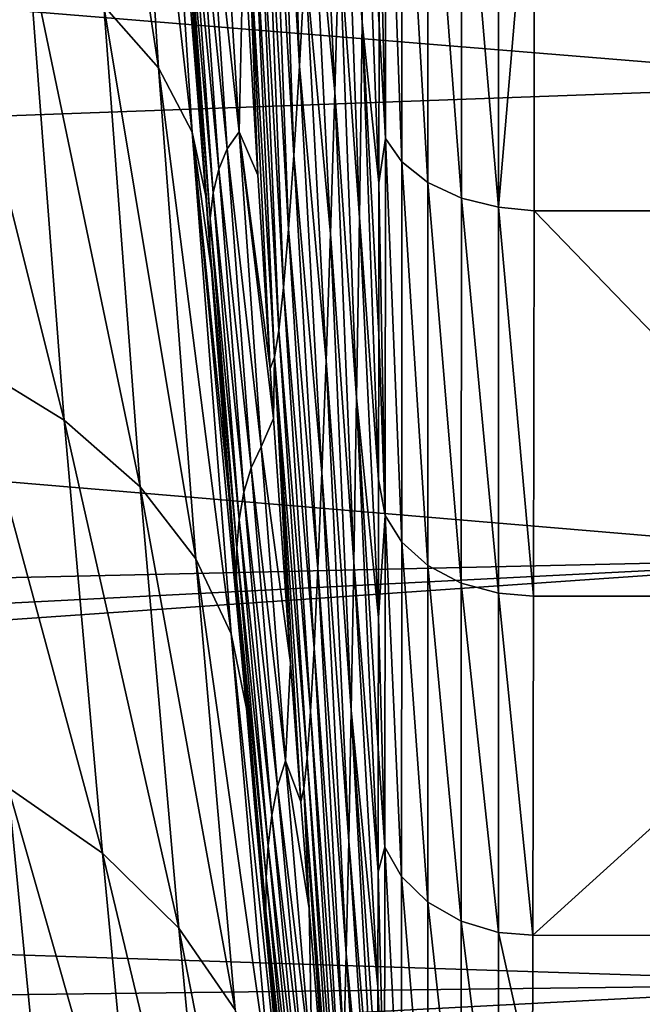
# Model space of a CAD drawing. Header units: metres. Extents: x -82 to 67, y -109 to 109.
# Tile 128 of 216: x 60.78 to 63.59, y -18.47 to -14.03. Entities that reach past the tile are written whole.
import ezdxf

# ---------------------------------------------------------------- set-up
doc = ezdxf.new("R2010")
doc.units = ezdxf.units.M
doc.layers.add('solid_21_382_010_XXX', color=7, linetype='CONTINUOUS')

msp = doc.modelspace()

# ---------------------------------------------------------------- linework, layer by layer
at = {"layer": 'solid_21_382_010_XXX'}
for points in [[(61.018246, -11.65942, -69.548439), (61.410736, -14.247999, -68.812111), (61.164028, -13.968722, -68.313965)], [(61.018246, -11.65942, -69.548439), (61.260235, -11.888792, -70.079346), (61.410736, -14.247999, -68.812111)], [(61.260235, -11.888792, -70.079346), (61.562317, -14.537646, -69.315956), (61.410736, -14.247999, -68.812111)], [(61.260235, -11.888792, -70.079346), (61.405369, -12.126566, -70.615845), (61.562317, -14.537646, -69.315956)], [(47.668026, -12.916692, -27.641504), (64.782211, -14.317438, -28.533882), (64.780525, -11.992254, -27.128265)], [(62.24474, -12.89567, -119.158806), (62.264763, -12.079662, -120.223045), (62.32843, -14.042277, -120.205727)], [(62.264763, -12.079662, -120.223045), (62.340752, -13.099348, -121.233269), (62.32843, -14.042277, -120.205727)], [(62.340752, -13.099348, -121.233269), (62.352924, -12.099062, -122.189339), (62.404922, -14.05139, -121.944809)], [(62.352924, -12.099062, -122.189339), (62.405495, -13.305389, -122.521126), (62.404922, -14.05139, -121.944809)], [(61.405369, -12.126566, -70.615845), (61.459896, -12.361577, -71.14032), (61.624485, -14.827157, -69.80751)], [(61.405369, -12.126566, -70.615845), (61.624485, -14.827157, -69.80751), (61.562317, -14.537646, -69.315956)], [(61.948193, -12.550213, -111.47538), (61.978371, -12.168623, -112.779175), (62.045944, -14.239734, -112.498169)], [(61.978371, -12.168623, -112.779175), (62.071915, -13.76824, -113.837555), (62.045944, -14.239734, -112.498169)], [(61.573299, -14.109697, -70.231781), (61.459896, -12.361577, -71.14032), (61.501411, -13.031037, -70.812897)], [(61.624485, -14.827157, -69.80751), (61.459896, -12.361577, -71.14032), (61.573299, -14.109697, -70.231781)], [(61.919128, -12.87487, -110.155319), (61.948193, -12.550213, -111.47538), (62.020931, -14.642785, -111.134972)], [(61.948193, -12.550213, -111.47538), (62.045944, -14.239734, -112.498169), (62.020931, -14.642785, -111.134972)], [(62.09864, -13.231518, -115.145927), (62.125923, -12.632824, -116.4161), (62.204769, -14.357147, -116.860924)], [(62.125923, -12.632824, -116.4161), (62.224693, -13.655972, -118.036018), (62.204769, -14.357147, -116.860924)], [(62.405495, -13.305389, -122.521126), (62.435181, -12.683379, -123.159256), (62.434128, -14.566177, -121.730133)], [(62.507908, -14.672235, -121.853714), (62.434128, -14.566177, -121.730133), (62.435181, -12.683379, -123.159256)], [(62.507908, -14.672235, -121.853714), (62.435181, -12.683379, -123.159256), (62.508606, -12.774248, -123.294594)], [(62.507908, -14.672235, -121.853714), (62.508606, -12.774248, -123.294594), (62.625103, -14.765502, -121.962334)], [(62.508606, -12.774248, -123.294594), (62.625488, -12.854222, -123.413643), (62.625103, -14.765502, -121.962334)], [(61.891315, -13.141631, -108.825371), (61.919128, -12.87487, -110.155319), (61.997021, -14.975597, -109.755234)], [(61.919128, -12.87487, -110.155319), (62.020931, -14.642785, -111.134972), (61.997021, -14.975597, -109.755234)], [(62.625103, -14.765502, -121.962334), (62.625488, -12.854222, -123.413643), (62.775696, -14.835537, -122.043831)], [(62.625488, -12.854222, -123.413643), (62.775848, -12.914353, -123.50309), (62.775696, -14.835537, -122.043831)], [(47.668026, -12.916692, -27.641504), (47.044792, -14.962444, -28.996099), (64.782211, -14.317438, -28.533882)], [(62.224693, -13.655972, -118.036018), (62.24474, -12.89567, -119.158806), (62.316051, -14.922254, -119.110931)], [(62.24474, -12.89567, -119.158806), (62.32843, -14.042277, -120.205727), (62.316051, -14.922254, -119.110931)], [(62.775696, -14.835537, -122.043831), (62.775848, -12.914353, -123.50309), (62.942677, -14.876476, -122.091385)], [(62.775848, -12.914353, -123.50309), (62.942642, -12.949595, -123.555435), (62.942677, -14.876476, -122.091385)], [(62.942677, -14.876476, -122.091385), (62.942642, -12.949595, -123.555435), (63.105484, -12.967267, -123.568031)], [(62.942677, -14.876476, -122.091385), (63.105484, -12.967267, -123.568031), (63.103584, -14.892918, -122.102402)], [(63.103584, -14.892918, -122.102402), (63.105484, -12.967267, -123.568031), (64.782585, -14.892115, -122.103096)], [(63.105484, -12.967267, -123.568031), (64.780685, -12.965772, -123.569031), (64.782585, -14.892115, -122.103096)], [(61.573299, -14.109697, -70.231781), (61.501411, -13.031037, -70.812897), (61.534321, -13.552632, -73.958649)], [(61.684834, -13.111497, -98.279823), (61.773621, -14.536676, -98.657478), (61.62455, -13.170414, -93.286095)], [(61.794189, -13.635801, -103.53418), (61.773621, -14.536676, -98.657478), (61.684834, -13.111497, -98.279823)], [(62.32843, -14.042277, -120.205727), (62.340752, -13.099348, -121.233269), (62.404308, -14.766772, -121.33593)], [(62.340752, -13.099348, -121.233269), (62.404922, -14.05139, -121.944809), (62.404308, -14.766772, -121.33593)], [(61.62455, -13.170414, -93.286095), (61.720581, -14.61247, -93.579414), (61.580742, -13.246799, -88.383438)], [(61.773621, -14.536676, -98.657478), (61.720581, -14.61247, -93.579414), (61.62455, -13.170414, -93.286095)], [(61.864834, -13.350784, -107.491913), (61.891315, -13.141631, -108.825371), (61.974293, -15.238122, -108.366341)], [(61.891315, -13.141631, -108.825371), (61.997021, -14.975597, -109.755234), (61.974293, -15.238122, -108.366341)], [(61.580742, -13.246799, -88.383438), (61.682228, -14.704913, -88.587631), (61.551643, -13.338837, -83.54467)], [(61.720581, -14.61247, -93.579414), (61.682228, -14.704913, -88.587631), (61.580742, -13.246799, -88.383438)], [(62.071915, -13.76824, -113.837555), (62.09864, -13.231518, -115.145927), (62.185116, -14.995957, -115.639977)], [(62.09864, -13.231518, -115.145927), (62.204769, -14.357147, -116.860924), (62.185116, -14.995957, -115.639977)], [(62.404922, -14.05139, -121.944809), (62.405495, -13.305389, -122.521126), (62.434128, -14.566177, -121.730133)], [(61.551643, -13.338837, -83.54467), (61.656818, -14.811759, -83.656151), (61.536301, -13.440719, -78.744759)], [(61.682228, -14.704913, -88.587631), (61.656818, -14.811759, -83.656151), (61.551643, -13.338837, -83.54467)], [(61.839767, -13.50265, -106.161308), (61.864834, -13.350784, -107.491913), (61.952835, -15.430416, -106.975677)], [(61.864834, -13.350784, -107.491913), (61.974293, -15.238122, -108.366341), (61.952835, -15.430416, -106.975677)], [(61.536301, -13.440719, -78.744759), (61.643402, -14.927207, -78.761345), (61.534321, -13.552632, -73.958649)], [(61.656818, -14.811759, -83.656151), (61.643402, -14.927207, -78.761345), (61.536301, -13.440719, -78.744759)], [(60.396141, -13.487935, -67.414299), (60.984726, -15.837057, -66.402542), (60.557877, -15.575702, -66.007393)], [(60.396141, -13.487935, -67.414299), (60.823059, -13.711628, -67.841423), (60.984726, -15.837057, -66.402542)], [(61.816193, -13.597552, -104.839935), (61.839767, -13.50265, -106.161308), (61.932716, -15.552536, -105.590622)], [(61.839767, -13.50265, -106.161308), (61.952835, -15.430416, -106.975677), (61.932716, -15.552536, -105.590622)], [(61.573299, -14.109697, -70.231781), (61.534321, -13.552632, -73.958649), (61.641693, -15.052185, -73.879616)], [(61.643402, -14.927207, -78.761345), (61.641693, -15.052185, -73.879616), (61.534321, -13.552632, -73.958649)], [(61.816193, -13.597552, -104.839935), (61.858555, -14.73248, -103.901772), (61.794189, -13.635801, -103.53418)], [(61.816193, -13.597552, -104.839935), (61.913971, -15.603758, -104.218269), (61.858555, -14.73248, -103.901772)], [(61.816193, -13.597552, -104.839935), (61.932716, -15.552536, -105.590622), (61.913971, -15.603758, -104.218269)], [(61.794189, -13.635801, -103.53418), (61.858555, -14.73248, -103.901772), (61.773621, -14.536676, -98.657478)], [(62.204769, -14.357147, -116.860924), (62.224693, -13.655972, -118.036018), (62.303711, -15.735156, -117.954979)], [(62.224693, -13.655972, -118.036018), (62.316051, -14.922254, -119.110931), (62.303711, -15.735156, -117.954979)], [(60.823059, -13.711628, -67.841423), (61.328102, -16.136816, -66.839226), (60.984726, -15.837057, -66.402542)], [(60.823059, -13.711628, -67.841423), (61.164028, -13.968722, -68.313965), (61.328102, -16.136816, -66.839226)], [(62.045944, -14.239734, -112.498169), (62.071915, -13.76824, -113.837555), (62.165871, -15.569161, -114.379639)], [(62.071915, -13.76824, -113.837555), (62.185116, -14.995957, -115.639977), (62.165871, -15.569161, -114.379639)], [(61.164028, -13.968722, -68.313965), (61.579464, -16.462223, -67.299538), (61.328102, -16.136816, -66.839226)], [(61.164028, -13.968722, -68.313965), (61.410736, -14.247999, -68.812111), (61.579464, -16.462223, -67.299538)], [(62.316051, -14.922254, -119.110931), (62.32843, -14.042277, -120.205727), (62.402958, -16.104279, -120.021889)], [(62.32843, -14.042277, -120.205727), (62.404308, -14.766772, -121.33593), (62.403656, -15.45088, -120.695137)], [(62.32843, -14.042277, -120.205727), (62.403656, -15.45088, -120.695137), (62.402958, -16.104279, -120.021889)], [(62.404308, -14.766772, -121.33593), (62.404922, -14.05139, -121.944809), (62.434128, -14.566177, -121.730133)], [(61.624485, -14.827157, -69.80751), (61.573299, -14.109697, -70.231781), (61.641693, -15.052185, -73.879616)], [(61.410736, -14.247999, -68.812111), (61.737434, -16.799801, -67.765442), (61.579464, -16.462223, -67.299538)], [(61.410736, -14.247999, -68.812111), (61.562317, -14.537646, -69.315956), (61.737434, -16.799801, -67.765442)], [(62.020931, -14.642785, -111.134972), (62.045944, -14.239734, -112.498169), (62.147186, -16.073523, -113.086372)], [(62.045944, -14.239734, -112.498169), (62.165871, -15.569161, -114.379639), (62.147186, -16.073523, -113.086372)], [(47.044792, -14.962444, -28.996099), (64.784302, -16.456228, -30.209509), (64.782211, -14.317438, -28.533882)], [(62.185116, -14.995957, -115.639977), (62.204769, -14.357147, -116.860924), (62.291512, -16.477255, -116.744453)], [(62.204769, -14.357147, -116.860924), (62.303711, -15.735156, -117.954979), (62.291512, -16.477255, -116.744453)], [(61.562317, -14.537646, -69.315956), (61.727547, -16.172163, -68.926819), (61.807053, -17.136953, -68.220772)], [(61.562317, -14.537646, -69.315956), (61.807053, -17.136953, -68.220772), (61.737434, -16.799801, -67.765442)], [(61.562317, -14.537646, -69.315956), (61.649212, -15.161048, -69.599403), (61.727547, -16.172163, -68.926819)], [(61.562317, -14.537646, -69.315956), (61.624485, -14.827157, -69.80751), (61.649212, -15.161048, -69.599403)], [(61.773621, -14.536676, -98.657478), (61.873001, -15.957021, -99.086258), (61.720581, -14.61247, -93.579414)], [(61.928944, -15.829363, -104.30378), (61.873001, -15.957021, -99.086258), (61.773621, -14.536676, -98.657478)], [(61.913971, -15.603758, -104.218269), (61.928944, -15.829363, -104.30378), (61.773621, -14.536676, -98.657478)], [(61.858555, -14.73248, -103.901772), (61.913971, -15.603758, -104.218269), (61.773621, -14.536676, -98.657478)], [(62.404308, -14.766772, -121.33593), (62.434128, -14.566177, -121.730133), (62.432884, -16.266941, -120.088356)], [(62.507084, -16.386801, -120.198326), (62.432884, -16.266941, -120.088356), (62.434128, -14.566177, -121.730133)], [(62.507084, -16.386801, -120.198326), (62.434128, -14.566177, -121.730133), (62.507908, -14.672235, -121.853714)], [(61.720581, -14.61247, -93.579414), (61.828068, -16.051805, -93.916725), (61.682228, -14.704913, -88.587631)], [(61.873001, -15.957021, -99.086258), (61.828068, -16.051805, -93.916725), (61.720581, -14.61247, -93.579414)], [(61.997021, -14.975597, -109.755234), (62.020931, -14.642785, -111.134972), (62.1292, -16.505909, -111.76667)], [(62.020931, -14.642785, -111.134972), (62.147186, -16.073523, -113.086372), (62.1292, -16.505909, -111.76667)], [(62.507084, -16.386801, -120.198326), (62.507908, -14.672235, -121.853714), (62.624649, -16.492104, -120.294868)], [(62.507908, -14.672235, -121.853714), (62.625103, -14.765502, -121.962334), (62.624649, -16.492104, -120.294868)], [(61.682228, -14.704913, -88.587631), (61.795769, -16.161753, -88.825089), (61.656818, -14.811759, -83.656151)], [(61.828068, -16.051805, -93.916725), (61.795769, -16.161753, -88.825089), (61.682228, -14.704913, -88.587631)], [(62.403656, -15.45088, -120.695137), (62.404308, -14.766772, -121.33593), (62.432884, -16.266941, -120.088356)], [(62.624649, -16.492104, -120.294868), (62.625103, -14.765502, -121.962334), (62.77552, -16.571054, -120.367188)], [(62.625103, -14.765502, -121.962334), (62.775696, -14.835537, -122.043831), (62.77552, -16.571054, -120.367188)], [(61.649212, -15.161048, -69.599403), (61.624485, -14.827157, -69.80751), (61.641693, -15.052185, -73.879616)], [(61.656818, -14.811759, -83.656151), (61.774422, -16.28414, -83.787598), (61.643402, -14.927207, -78.761345)], [(61.795769, -16.161753, -88.825089), (61.774422, -16.28414, -83.787598), (61.656818, -14.811759, -83.656151)], [(62.77552, -16.571054, -120.367188), (62.775696, -14.835537, -122.043831), (62.942711, -16.617062, -120.409233)], [(62.775696, -14.835537, -122.043831), (62.942677, -14.876476, -122.091385), (62.942711, -16.617062, -120.409233)], [(62.942677, -14.876476, -122.091385), (63.103584, -14.892918, -122.102402), (63.101276, -16.629692, -120.42305)], [(62.942711, -16.617062, -120.409233), (62.942677, -14.876476, -122.091385), (63.101276, -16.629692, -120.42305)], [(63.101276, -16.629692, -120.42305), (63.103584, -14.892918, -122.102402), (64.784897, -16.629848, -120.422882)], [(63.103584, -14.892918, -122.102402), (64.782585, -14.892115, -122.103096), (64.784897, -16.629848, -120.422882)], [(61.643402, -14.927207, -78.761345), (61.763115, -16.41334, -78.783012), (61.641693, -15.052185, -73.879616)], [(61.774422, -16.28414, -83.787598), (61.763115, -16.41334, -78.783012), (61.643402, -14.927207, -78.761345)], [(62.303711, -15.735156, -117.954979), (62.316051, -14.922254, -119.110931), (62.402199, -16.726749, -119.316414)], [(62.316051, -14.922254, -119.110931), (62.402958, -16.104279, -120.021889), (62.402199, -16.726749, -119.316414)], [(47.044792, -14.962444, -28.996099), (46.313995, -16.871258, -30.586527), (64.784302, -16.456228, -30.209509)], [(61.974293, -15.238122, -108.366341), (61.997021, -14.975597, -109.755234), (62.112007, -16.86478, -110.4272)], [(61.997021, -14.975597, -109.755234), (62.1292, -16.505909, -111.76667), (62.112007, -16.86478, -110.4272)], [(62.165871, -15.569161, -114.379639), (62.185116, -14.995957, -115.639977), (62.279545, -17.144823, -115.485931)], [(62.185116, -14.995957, -115.639977), (62.291512, -16.477255, -116.744453), (62.279545, -17.144823, -115.485931)], [(61.641693, -15.052185, -73.879616), (61.7617, -16.551178, -73.790237), (61.727547, -16.172163, -68.926819)], [(61.649212, -15.161048, -69.599403), (61.641693, -15.052185, -73.879616), (61.727547, -16.172163, -68.926819)], [(61.763115, -16.41334, -78.783012), (61.7617, -16.551178, -73.790237), (61.641693, -15.052185, -73.879616)], [(61.952835, -15.430416, -106.975677), (61.974293, -15.238122, -108.366341), (62.095665, -17.149801, -109.074799)], [(61.974293, -15.238122, -108.366341), (62.112007, -16.86478, -110.4272), (62.095665, -17.149801, -109.074799)], [(61.932716, -15.552536, -105.590622), (61.952835, -15.430416, -106.975677), (62.080231, -17.360666, -107.716301)], [(61.952835, -15.430416, -106.975677), (62.095665, -17.149801, -109.074799), (62.080231, -17.360666, -107.716301)], [(62.402958, -16.104279, -120.021889), (62.403656, -15.45088, -120.695137), (62.432884, -16.266941, -120.088356)], [(60.557877, -15.575702, -66.007393), (61.157387, -17.788694, -64.745857), (60.732288, -17.493557, -64.388428)], [(60.557877, -15.575702, -66.007393), (60.984726, -15.837057, -66.402542), (61.157387, -17.788694, -64.745857)], [(61.932716, -15.552536, -105.590622), (61.928944, -15.829363, -104.30378), (61.913971, -15.603758, -104.218269)], [(61.932716, -15.552536, -105.590622), (62.005772, -16.931032, -104.742538), (61.928944, -15.829363, -104.30378)], [(61.932716, -15.552536, -105.590622), (62.052219, -17.557413, -105.00782), (62.005772, -16.931032, -104.742538)], [(61.932716, -15.552536, -105.590622), (62.065765, -17.497066, -106.358551), (62.052219, -17.557413, -105.00782)], [(61.932716, -15.552536, -105.590622), (62.080231, -17.360666, -107.716301), (62.065765, -17.497066, -106.358551)], [(62.147186, -16.073523, -113.086372), (62.165871, -15.569161, -114.379639), (62.267918, -17.734129, -114.186005)], [(62.165871, -15.569161, -114.379639), (62.279545, -17.144823, -115.485931), (62.267918, -17.734129, -114.186005)], [(62.291512, -16.477255, -116.744453), (62.303711, -15.735156, -117.954979), (62.400497, -17.873137, -117.814552)], [(62.303711, -15.735156, -117.954979), (62.402199, -16.726749, -119.316414), (62.401379, -17.317162, -118.579742)], [(62.303711, -15.735156, -117.954979), (62.401379, -17.317162, -118.579742), (62.400497, -17.873137, -117.814552)], [(60.984726, -15.837057, -66.402542), (61.501808, -18.127117, -65.139687), (61.157387, -17.788694, -64.745857)], [(60.984726, -15.837057, -66.402542), (61.328102, -16.136816, -66.839226), (61.501808, -18.127117, -65.139687)], [(61.928944, -15.829363, -104.30378), (62.005772, -16.931032, -104.742538), (61.873001, -15.957021, -99.086258)], [(61.873001, -15.957021, -99.086258), (61.982967, -17.37253, -99.566162), (61.828068, -16.051805, -93.916725)], [(62.005772, -16.931032, -104.742538), (61.982967, -17.37253, -99.566162), (61.873001, -15.957021, -99.086258)], [(61.828068, -16.051805, -93.916725), (61.947014, -17.48842, -94.298035), (61.795769, -16.161753, -88.825089)], [(61.982967, -17.37253, -99.566162), (61.947014, -17.48842, -94.298035), (61.828068, -16.051805, -93.916725)], [(62.1292, -16.505909, -111.76667), (62.147186, -16.073523, -113.086372), (62.256725, -18.241499, -112.851265)], [(62.147186, -16.073523, -113.086372), (62.267918, -17.734129, -114.186005), (62.256725, -18.241499, -112.851265)], [(62.402199, -16.726749, -119.316414), (62.402958, -16.104279, -120.021889), (62.432884, -16.266941, -120.088356)], [(61.328102, -16.136816, -66.839226), (61.756832, -18.494757, -65.554169), (61.501808, -18.127117, -65.139687)], [(61.328102, -16.136816, -66.839226), (61.579464, -16.462223, -67.299538), (61.756832, -18.494757, -65.554169)], [(61.727547, -16.172163, -68.926819), (61.737194, -16.292273, -68.842461), (61.807053, -17.136953, -68.220772)], [(61.7617, -16.551178, -73.790237), (61.737194, -16.292273, -68.842461), (61.727547, -16.172163, -68.926819)], [(61.795769, -16.161753, -88.825089), (61.921364, -17.617317, -89.09581), (61.774422, -16.28414, -83.787598)], [(61.947014, -17.48842, -94.298035), (61.921364, -17.617317, -89.09581), (61.795769, -16.161753, -88.825089)], [(61.807053, -17.136953, -68.220772), (61.737194, -16.292273, -68.842461), (61.845211, -17.579697, -68.657623)], [(61.7617, -16.551178, -73.790237), (61.845211, -17.579697, -68.657623), (61.737194, -16.292273, -68.842461)], [(61.774422, -16.28414, -83.787598), (61.904453, -17.755981, -83.938995), (61.763115, -16.41334, -78.783012)], [(61.921364, -17.617317, -89.09581), (61.904453, -17.755981, -83.938995), (61.774422, -16.28414, -83.787598)], [(62.402199, -16.726749, -119.316414), (62.432884, -16.266941, -120.088356), (62.431389, -17.761963, -118.256859)], [(62.506096, -17.893744, -118.351814), (62.431389, -17.761963, -118.256859), (62.432884, -16.266941, -120.088356)], [(62.506096, -17.893744, -118.351814), (62.432884, -16.266941, -120.088356), (62.507084, -16.386801, -120.198326)], [(61.763115, -16.41334, -78.783012), (61.895435, -17.899117, -78.809769), (61.7617, -16.551178, -73.790237)], [(61.904453, -17.755981, -83.938995), (61.895435, -17.899117, -78.809769), (61.763115, -16.41334, -78.783012)], [(62.506096, -17.893744, -118.351814), (62.507084, -16.386801, -120.198326), (62.624107, -18.009382, -118.435074)], [(62.507084, -16.386801, -120.198326), (62.624649, -16.492104, -120.294868), (62.624107, -18.009382, -118.435074)], [(45.909016, -17.76462, -31.46636), (64.786758, -18.377491, -32.130764), (64.784302, -16.456228, -30.209509)], [(46.076637, -17.407015, -31.102333), (45.909016, -17.76462, -31.46636), (64.784302, -16.456228, -30.209509)], [(46.313995, -16.871258, -30.586527), (46.076637, -17.407015, -31.102333), (64.784302, -16.456228, -30.209509)], [(61.579464, -16.462223, -67.299538), (61.920616, -18.876667, -65.973419), (61.756832, -18.494757, -65.554169)], [(61.579464, -16.462223, -67.299538), (61.737434, -16.799801, -67.765442), (61.920616, -18.876667, -65.973419)], [(62.112007, -16.86478, -110.4272), (62.1292, -16.505909, -111.76667), (62.246033, -18.664648, -111.488625)], [(62.1292, -16.505909, -111.76667), (62.256725, -18.241499, -112.851265), (62.246033, -18.664648, -111.488625)], [(62.279545, -17.144823, -115.485931), (62.291512, -16.477255, -116.744453), (62.399548, -18.391945, -117.024544)], [(62.291512, -16.477255, -116.744453), (62.400497, -17.873137, -117.814552), (62.399548, -18.391945, -117.024544)], [(62.624107, -18.009382, -118.435074), (62.624649, -16.492104, -120.294868), (62.775314, -18.095922, -118.497307)], [(62.624649, -16.492104, -120.294868), (62.77552, -16.571054, -120.367188), (62.775314, -18.095922, -118.497307)], [(61.7617, -16.551178, -73.790237), (61.894341, -18.049608, -73.690514), (61.845211, -17.579697, -68.657623)], [(61.895435, -17.899117, -78.809769), (61.894341, -18.049608, -73.690514), (61.7617, -16.551178, -73.790237)], [(62.775314, -18.095922, -118.497307), (62.77552, -16.571054, -120.367188), (62.942749, -18.146158, -118.533325)], [(62.77552, -16.571054, -120.367188), (62.942711, -16.617062, -120.409233), (62.942749, -18.146158, -118.533325)], [(62.942711, -16.617062, -120.409233), (63.101276, -16.629692, -120.42305), (63.098576, -18.159161, -118.547806)], [(62.942749, -18.146158, -118.533325), (62.942711, -16.617062, -120.409233), (63.098576, -18.159161, -118.547806)], [(63.098576, -18.159161, -118.547806), (63.101276, -16.629692, -120.42305), (64.784897, -16.629848, -120.422882)], [(63.098576, -18.159161, -118.547806), (64.784897, -16.629848, -120.422882), (64.787598, -18.159758, -118.546982)], [(62.401379, -17.317162, -118.579742), (62.402199, -16.726749, -119.316414), (62.431389, -17.761963, -118.256859)], [(61.737434, -16.799801, -67.765442), (61.807053, -17.136953, -68.220772), (61.996929, -19.252356, -66.389702)], [(61.737434, -16.799801, -67.765442), (61.996929, -19.252356, -66.389702), (61.920616, -18.876667, -65.973419)], [(62.095665, -17.149801, -109.074799), (62.112007, -16.86478, -110.4272), (62.235882, -19.002707, -110.105301)], [(62.112007, -16.86478, -110.4272), (62.246033, -18.664648, -111.488625), (62.235882, -19.002707, -110.105301)], [(62.005772, -16.931032, -104.742538), (62.052219, -17.557413, -105.00782), (61.982967, -17.37253, -99.566162)], [(61.888416, -18.072065, -67.46492), (61.807053, -17.136953, -68.220772), (61.845211, -17.579697, -68.657623)], [(61.970444, -18.970478, -66.659569), (61.807053, -17.136953, -68.220772), (61.888416, -18.072065, -67.46492)], [(61.996929, -19.252356, -66.389702), (61.807053, -17.136953, -68.220772), (61.970444, -18.970478, -66.659569)], [(62.080231, -17.360666, -107.716301), (62.095665, -17.149801, -109.074799), (62.226315, -19.254869, -108.708534)], [(62.095665, -17.149801, -109.074799), (62.235882, -19.002707, -110.105301), (62.226315, -19.254869, -108.708534)], [(62.267918, -17.734129, -114.186005), (62.279545, -17.144823, -115.485931), (62.397438, -19.312056, -115.380157)], [(62.279545, -17.144823, -115.485931), (62.399548, -18.391945, -117.024544), (62.398529, -18.871872, -116.21254)], [(62.279545, -17.144823, -115.485931), (62.398529, -18.871872, -116.21254), (62.397438, -19.312056, -115.380157)], [(60.241547, -17.253077, -64.081024), (60.904266, -19.256233, -62.543068), (60.416954, -18.989532, -62.270882)], [(60.241547, -17.253077, -64.081024), (60.732288, -17.493557, -64.388428), (60.904266, -19.256233, -62.543068)], [(62.400497, -17.873137, -117.814552), (62.401379, -17.317162, -118.579742), (62.431389, -17.761963, -118.256859)], [(61.982967, -17.37253, -99.566162), (62.103527, -18.783205, -100.097183), (61.947014, -17.48842, -94.298035)], [(62.089272, -18.038502, -105.219414), (62.103527, -18.783205, -100.097183), (61.982967, -17.37253, -99.566162)], [(62.052219, -17.557413, -105.00782), (62.089272, -18.038502, -105.219414), (61.982967, -17.37253, -99.566162)], [(62.065765, -17.497066, -106.358551), (62.080231, -17.360666, -107.716301), (62.217365, -19.42033, -107.305557)], [(62.080231, -17.360666, -107.716301), (62.226315, -19.254869, -108.708534), (62.217365, -19.42033, -107.305557)], [(61.947014, -17.48842, -94.298035), (62.077419, -18.922314, -94.723343), (61.921364, -17.617317, -89.09581)], [(62.103527, -18.783205, -100.097183), (62.077419, -18.922314, -94.723343), (61.947014, -17.48842, -94.298035)], [(60.732288, -17.493557, -64.388428), (61.328308, -19.580261, -62.860451), (60.904266, -19.256233, -62.543068)], [(60.732288, -17.493557, -64.388428), (61.157387, -17.788694, -64.745857), (61.328308, -19.580261, -62.860451)], [(62.065765, -17.497066, -106.358551), (62.089272, -18.038502, -105.219414), (62.052219, -17.557413, -105.00782)], [(62.065765, -17.497066, -106.358551), (62.208961, -19.496965, -105.902977), (62.179684, -19.152447, -105.735764)], [(62.065765, -17.497066, -106.358551), (62.217365, -19.42033, -107.305557), (62.208961, -19.496965, -105.902977)], [(62.065765, -17.497066, -106.358551), (62.179684, -19.152447, -105.735764), (62.089272, -18.038502, -105.219414)], [(61.888416, -18.072065, -67.46492), (61.845211, -17.579697, -68.657623), (61.962524, -18.868555, -68.45488)], [(61.894341, -18.049608, -73.690514), (61.962524, -18.868555, -68.45488), (61.845211, -17.579697, -68.657623)], [(61.921364, -17.617317, -89.09581), (62.059006, -19.071608, -89.399796), (61.904453, -17.755981, -83.938995)], [(62.077419, -18.922314, -94.723343), (62.059006, -19.071608, -89.399796), (61.921364, -17.617317, -89.09581)], [(61.904453, -17.755981, -83.938995), (62.046913, -19.227283, -84.110359), (61.895435, -17.899117, -78.809769)], [(62.059006, -19.071608, -89.399796), (62.046913, -19.227283, -84.110359), (61.904453, -17.755981, -83.938995)], [(62.256725, -18.241499, -112.851265), (62.267918, -17.734129, -114.186005), (62.396259, -19.711748, -114.528687)], [(62.267918, -17.734129, -114.186005), (62.397438, -19.312056, -115.380157), (62.396259, -19.711748, -114.528687)], [(45.909016, -17.76462, -31.46636), (45.478737, -18.612801, -32.400669), (64.786758, -18.377491, -32.130764)], [(61.157387, -17.788694, -64.745857), (61.674232, -19.94953, -63.211277), (61.328308, -19.580261, -62.860451)], [(61.157387, -17.788694, -64.745857), (61.501808, -18.127117, -65.139687), (61.674232, -19.94953, -63.211277)], [(62.400497, -17.873137, -117.814552), (62.431389, -17.761963, -118.256859), (62.4296, -19.032259, -116.262527)], [(62.504917, -19.174036, -116.341209), (62.4296, -19.032259, -116.262527), (62.431389, -17.761963, -118.256859)], [(62.504917, -19.174036, -116.341209), (62.431389, -17.761963, -118.256859), (62.506096, -17.893744, -118.351814)], [(62.399548, -18.391945, -117.024544), (62.400497, -17.873137, -117.814552), (62.4296, -19.032259, -116.262527)], [(61.895435, -17.899117, -78.809769), (62.040363, -19.384539, -78.841606), (61.894341, -18.049608, -73.690514)], [(62.046913, -19.227283, -84.110359), (62.040363, -19.384539, -78.841606), (61.895435, -17.899117, -78.809769)], [(62.504917, -19.174036, -116.341209), (62.506096, -17.893744, -118.351814), (62.623463, -19.298273, -116.41008)], [(62.506096, -17.893744, -118.351814), (62.624107, -18.009382, -118.435074), (62.623463, -19.298273, -116.41008)], [(62.623463, -19.298273, -116.41008), (62.624107, -18.009382, -118.435074), (62.77507, -19.391037, -116.461418)], [(62.624107, -18.009382, -118.435074), (62.775314, -18.095922, -118.497307), (62.77507, -19.391037, -116.461418)], [(61.894341, -18.049608, -73.690514), (62.039616, -19.54748, -73.58046), (61.962524, -18.868555, -68.45488)], [(62.040363, -19.384539, -78.841606), (62.039616, -19.54748, -73.58046), (61.894341, -18.049608, -73.690514)], [(62.089272, -18.038502, -105.219414), (62.179684, -19.152447, -105.735764), (62.103527, -18.783205, -100.097183)], [(61.970444, -18.970478, -66.659569), (61.888416, -18.072065, -67.46492), (61.962524, -18.868555, -68.45488)], [(62.77507, -19.391037, -116.461418), (62.775314, -18.095922, -118.497307), (62.942787, -19.44463, -116.490959)], [(62.775314, -18.095922, -118.497307), (62.942749, -18.146158, -118.533325), (62.942787, -19.44463, -116.490959)], [(61.501808, -18.127117, -65.139687), (61.933167, -20.349169, -63.581818), (61.674232, -19.94953, -63.211277)], [(61.501808, -18.127117, -65.139687), (61.756832, -18.494757, -65.554169), (61.933167, -20.349169, -63.581818)], [(62.942749, -18.146158, -118.533325), (63.098576, -18.159161, -118.547806), (63.097092, -18.839909, -117.543144)], [(62.942787, -19.44463, -116.490959), (62.942749, -18.146158, -118.533325), (63.097092, -18.839909, -117.543144)], [(63.097092, -18.839909, -117.543144), (63.098576, -18.159161, -118.547806), (64.787598, -18.159758, -118.546982)], [(63.097092, -18.839909, -117.543144), (64.787598, -18.159758, -118.546982), (64.789085, -18.840471, -117.542259)], [(62.246033, -18.664648, -111.488625), (62.256725, -18.241499, -112.851265), (62.393631, -20.387957, -112.771324)], [(62.256725, -18.241499, -112.851265), (62.396259, -19.711748, -114.528687), (62.394997, -20.07045, -113.658829)], [(62.256725, -18.241499, -112.851265), (62.394997, -20.07045, -113.658829), (62.393631, -20.387957, -112.771324)], [(45.024155, -19.412592, -33.388027), (64.789543, -20.053194, -34.269646), (64.786758, -18.377491, -32.130764)], [(45.478737, -18.612801, -32.400669), (45.024155, -19.412592, -33.388027), (64.786758, -18.377491, -32.130764)], [(62.398529, -18.871872, -116.21254), (62.399548, -18.391945, -117.024544), (62.4296, -19.032259, -116.262527)]]:
    msp.add_3dface(points, dxfattribs=at)

doc.saveas('drawing.dxf')
